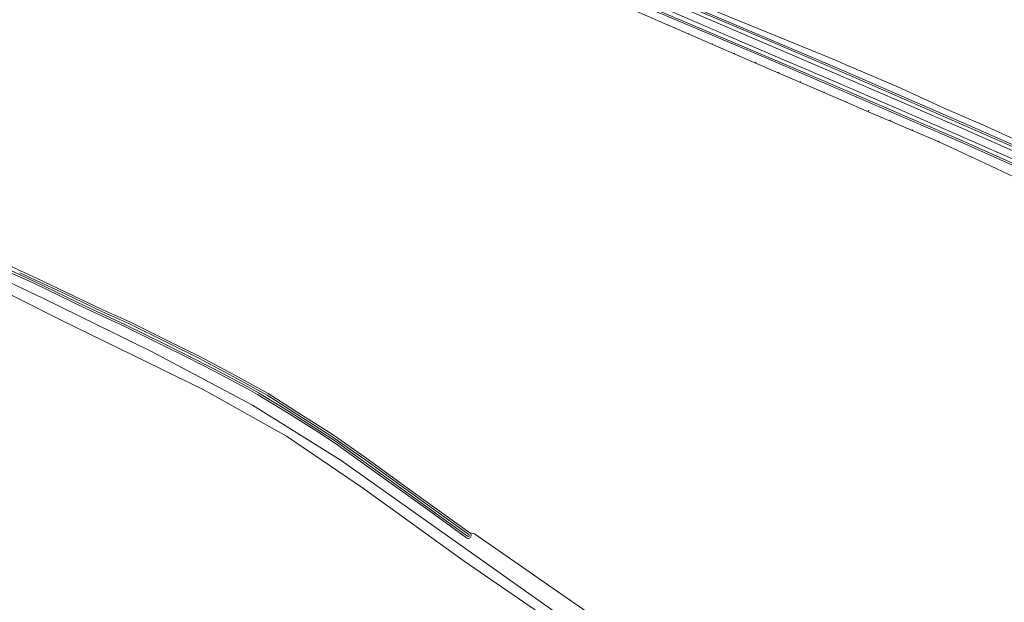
# Model space of a CAD drawing. Header units: metres. Extents: x 200176 to 205485, y 394066 to 399855.
# Tile 19 of 230: x 201466 to 201794, y 395791 to 395984. Entities that reach past the tile are written whole.
import ezdxf

# ---------------------------------------------------------------- set-up
doc = ezdxf.new("R2010")
doc.units = ezdxf.units.M
doc.layers.get('0').update_dxf_attribs({"lineweight": 25})
for name, color, linetype, lineweight in [('B-WE-GR-BOOM-S', 90, 'Continuous', 25), ('B-WE-GR-BOUWLAND-GV', 80, 'Continuous', 13), ('B-WE-GR-HOUTOPSTAND_LOOF-GV', 40, 'Continuous', 13), ('B-WE-OG-TERREIN_ERF-GV', 7, 'Continuous', 18), ('B-WE-OG-WATER-GV', 130, 'Continuous', 18), ('B-WE-OG-WATER_SLOOT-GV', 120, 'Continuous', 18), ('B-WE-OG-WEG-GV', 7, 'Continuous', 18), ('B-WE-VH-VERHARDING_ASFALT-GV', 252, 'Continuous', 18), ('B-WE-VH-VERHARDING_BETON-GV', 252, 'Continuous', 18)]:
    doc.layers.add(name, color=color, linetype=linetype, lineweight=lineweight)

# ---------------------------------------------------------------- blocks, each defined once
blk = doc.blocks.new('SGR-BOOM_01-SO')
at = {"linetype": 'ByBlock', "lineweight": 18}
h = blk.add_hatch(color=0, dxfattribs=at)
h.dxf.hatch_style = 1
edge = h.paths.add_edge_path()
edge.add_arc((0, 0), 0.25, 0, 360)
at = {"color": 0, "linetype": 'ByBlock', "lineweight": 18}
for radius in [2, 0.25]:
    blk.add_circle((0, 0), radius, dxfattribs=at)

msp = doc.modelspace()

# ---------------------------------------------------------------- linework, layer by layer
at = {"layer": 'B-WE-GR-BOUWLAND-GV', "flags": 128}
for points in [[(201797.196, 395932.086), (201783.928, 395938.308), (201783.363, 395938.573), (201771.997, 395943.913), (201761.344, 395948.387), (201748.232, 395954.001), (201740.147, 395957.566), (201719.504, 395966.353), (201709.95, 395970.484), (201678.614, 395984.083), (201664.568, 395990.231)], [(201685.394, 395992.41), (201738.369, 395970.659), (201740.999, 395969.44), (201758.598, 395962.02), (201774.166, 395954.821), (201786.877, 395949.367), (201802.359, 395942.278)], [(201584.897, 395627.632), (201662.902, 395559.381), (201690.637, 395576.237), (201724.193, 395598.193), (201761.147, 395621.527), (201803.096, 395648.015), (201821.753, 395659.795), (201825.98, 395667.83), (201747.012, 395718.272), (201719.952, 395734.775), (201690.37, 395753.502), (201661.245, 395771.941), (201644.745, 395783.286), (201614.243, 395804.259), (201580.756, 395828.434), (201555.175, 395845.818), (201527.455, 395861.361), (201480.413, 395884.344), (201450.331, 395899.42), (201437.871, 395906.038), (201431.448, 395902.144), (201414.779, 395894.851), (201355.962, 395867.98), (201270.869, 395830.66)], [(201466.672, 395900.881), (201466.678, 395900.878), (201471.959, 395898.375), (201481.726, 395893.801), (201494.029, 395887.917), (201502.979, 395883.864), (201515.684, 395877.592), (201526.285, 395872.382), (201537.907, 395866.111), (201549.002, 395860.043), (201560.462, 395852.742), (201570.3, 395846.456), (201581.919, 395838.372), (201593.282, 395830.128), (201604.425, 395822.101), (201616.162, 395813.654), (201617.67, 395813.332), (201678.718, 395770.933)]]:
    msp.add_lwpolyline(points, dxfattribs=at)
at = {"layer": 'B-WE-GR-BOUWLAND-GV'}
msp.add_lwpolyline([(201463.594, 395902.314, 0.0163524), (201466.672, 395900.881)], format="xyb", dxfattribs=at)
at = {"layer": 'B-WE-GR-HOUTOPSTAND_LOOF-GV', "flags": 128}
for points in [[(201324.793, 395979.115), (201331.379, 395973.102), (201337.119, 395968.519), (201346.272, 395962.053), (201357.855, 395954.486), (201376.033, 395943.225), (201390.434, 395934.916), (201408.667, 395924.684), (201440.162, 395907.825), (201474.024, 395891.709), (201510.007, 395874.141), (201543.874, 395856.149), (201573.296, 395837.734), (201667.699, 395770.847)], [(201614.986, 395811.996), (201604.349, 395819.743), (201586.041, 395832.908), (201571.398, 395843.369), (201565.273, 395847.453), (201555.172, 395853.839), (201545.482, 395859.677), (201542.376, 395861.424), (201531.354, 395867.35), (201521.734, 395872.256), (201513.914, 395876.08), (201501.299, 395882.347), (201488.165, 395888.369), (201471.056, 395896.695), (201462.911, 395900.408)], [(201678.718, 395770.933), (201617.67, 395813.332), (201616.162, 395813.654)]]:
    msp.add_lwpolyline(points, dxfattribs=at)
at = {"layer": 'B-WE-GR-HOUTOPSTAND_LOOF-GV'}
msp.add_lwpolyline([(201616.162, 395813.654, -1.0008027), (201614.986, 395811.996)], format="xyb", dxfattribs=at)
at = {"layer": 'B-WE-OG-TERREIN_ERF-GV', "flags": 128}
msp.add_lwpolyline([(201747.012, 395718.272), (201728.659, 395732.112), (201667.699, 395770.847), (201573.296, 395837.734), (201543.874, 395856.149), (201510.007, 395874.141), (201474.024, 395891.709), (201440.162, 395907.825), (201437.871, 395906.038), (201450.331, 395899.42), (201480.413, 395884.344), (201527.455, 395861.361), (201555.175, 395845.818), (201580.756, 395828.434), (201614.243, 395804.259), (201644.745, 395783.286), (201661.245, 395771.941), (201690.37, 395753.502), (201719.952, 395734.775)], close=True, dxfattribs=at)
at = {"layer": 'B-WE-OG-WATER-GV', "flags": 128}
for points in [[(201463.23, 395901.108), (201471.339, 395897.276), (201488.441, 395888.953), (201501.577, 395882.93), (201514.2, 395876.66), (201522.023, 395872.834), (201531.654, 395867.922), (201542.688, 395861.99), (201545.807, 395860.236), (201555.511, 395854.389), (201565.625, 395847.995), (201571.765, 395843.901), (201586.418, 395833.434), (201604.728, 395820.267), (201615.36, 395812.523)], [(201615.789, 395813.127), (201604.047, 395821.577), (201592.903, 395829.604), (201581.544, 395837.845), (201569.941, 395845.919), (201560.114, 395852.197), (201548.673, 395859.486), (201537.598, 395865.543), (201525.989, 395871.807), (201515.399, 395877.012), (201502.703, 395883.28), (201493.756, 395887.331), (201481.45, 395893.217), (201471.685, 395897.79), (201466.37, 395900.173)]]:
    msp.add_lwpolyline(points, dxfattribs=at)
at = {"layer": 'B-WE-OG-WATER-GV'}
msp.add_lwpolyline([(201615.36, 395812.523, 0.9996829), (201615.789, 395813.127)], format="xyb", dxfattribs=at)
at = {"layer": 'B-WE-OG-WATER_SLOOT-GV'}
for points in [[(201466.672, 395900.881, -0.0163524), (201463.594, 395902.314)], [(201614.986, 395811.996, 1.0008027), (201616.162, 395813.654)], [(201615.789, 395813.127, -0.9996829), (201615.36, 395812.523)]]:
    msp.add_lwpolyline(points, format="xyb", dxfattribs=at)
at = {"layer": 'B-WE-OG-WATER_SLOOT-GV', "flags": 128}
for points in [[(201462.911, 395900.408), (201471.056, 395896.695), (201488.165, 395888.369), (201501.299, 395882.347), (201513.914, 395876.08), (201521.734, 395872.256), (201531.354, 395867.35), (201542.376, 395861.424), (201545.482, 395859.677), (201555.172, 395853.839), (201565.273, 395847.453), (201571.398, 395843.369), (201586.041, 395832.908), (201604.349, 395819.743), (201614.986, 395811.996)], [(201615.36, 395812.523), (201604.728, 395820.267), (201586.418, 395833.434), (201571.765, 395843.901), (201565.625, 395847.995), (201555.511, 395854.389), (201545.807, 395860.236), (201542.688, 395861.99), (201531.654, 395867.922), (201522.023, 395872.834), (201514.2, 395876.66), (201501.577, 395882.93), (201488.441, 395888.953), (201471.339, 395897.276), (201463.23, 395901.108)], [(201466.37, 395900.173), (201471.685, 395897.79), (201481.45, 395893.217), (201493.756, 395887.331), (201502.703, 395883.28), (201515.399, 395877.012), (201525.989, 395871.807), (201537.598, 395865.543), (201548.673, 395859.486), (201560.114, 395852.197), (201569.941, 395845.919), (201581.544, 395837.845), (201592.903, 395829.604), (201604.047, 395821.577), (201615.789, 395813.127)], [(201471.959, 395898.375), (201466.678, 395900.878), (201466.672, 395900.881)], [(201616.162, 395813.654), (201604.425, 395822.101), (201593.282, 395830.128), (201581.919, 395838.372), (201570.3, 395846.456), (201560.462, 395852.742), (201549.002, 395860.043), (201537.907, 395866.111), (201526.285, 395872.382), (201515.684, 395877.592), (201502.979, 395883.864), (201494.029, 395887.917), (201481.726, 395893.801), (201471.959, 395898.375)]]:
    msp.add_lwpolyline(points, dxfattribs=at)
at = {"layer": 'B-WE-OG-WEG-GV', "flags": 128}
for points in [[(201812.021, 395929.095), (201798.963, 395935.051), (201779.849, 395943.495), (201757.175, 395953.35), (201735.73, 395962.611), (201713.84, 395972.001), (201681.269, 395985.848), (201664.445, 395993.053), (201648.088, 396000.257), (201630.816, 396008.124), (201616.103, 396015.263), (201602.17, 396022.707), (201587.606, 396031.088), (201573.512, 396039.465), (201553.108, 396051.634), (201517.561, 396073.009), (201496.391, 396085.717), (201486.318, 396091.762), (201467.392, 396103.186), (201451.037, 396113.018)], [(201454.288, 396107.559), (201480.906, 396091.476), (201512.002, 396073.206), (201540.23, 396056.19), (201566.757, 396040.276), (201592.026, 396025.258), (201603.875, 396018.448), (201611.984, 396014.274), (201617.993, 396010.902), (201624.904, 396007.612), (201633.991, 396003.582), (201653.202, 395995.206), (201664.568, 395990.231), (201678.614, 395984.083), (201709.95, 395970.484), (201719.504, 395966.353), (201740.147, 395957.566), (201748.232, 395954.001), (201761.344, 395948.387), (201771.997, 395943.913), (201783.363, 395938.573), (201783.928, 395938.308), (201797.196, 395932.086)], [(201802.359, 395942.278), (201786.877, 395949.367), (201774.166, 395954.821), (201758.598, 395962.02), (201740.999, 395969.44), (201738.369, 395970.659), (201685.394, 395992.41), (201681.579, 395995.596), (201680.35, 395996.455), (201680.274, 395995.429), (201680.71, 395992.89), (201683.86, 395991.537), (201716.533, 395977.643), (201738.233, 395968.36), (201759.936, 395958.982), (201782.253, 395949.231), (201801.167, 395940.898)]]:
    msp.add_lwpolyline(points, dxfattribs=at)
at = {"layer": 'B-WE-VH-VERHARDING_ASFALT-GV', "flags": 128}
for points in [[(201451.089, 396118.044), (201555.509, 396055.27), (201575.851, 396043.135), (201589.817, 396034.85), (201604.439, 396026.463), (201618.123, 396019.148), (201632.788, 396012.045), (201649.979, 396004.159), (201666.257, 395997.052), (201683.094, 395989.885), (201737.436, 395966.643), (201759.138, 395957.293), (201781.61, 395947.485), (201800.86, 395939.02)], [(201800.86, 395939.02), (201781.61, 395947.485), (201759.138, 395957.293), (201737.436, 395966.643), (201683.094, 395989.885), (201666.257, 395997.052), (201649.979, 396004.159), (201632.788, 396012.045), (201618.123, 396019.148), (201604.439, 396026.463), (201589.817, 396034.85), (201575.851, 396043.135), (201555.509, 396055.27), (201451.089, 396118.044)], [(201800.917, 395940.364), (201782.002, 395948.693), (201759.633, 395958.445), (201738.023, 395967.796), (201716.298, 395977.104), (201683.663, 395990.978), (201666.851, 395998.184), (201650.546, 396005.33), (201633.383, 396013.172), (201618.737, 396020.193), (201605.063, 396027.528), (201590.507, 396035.89), (201576.521, 396044.218), (201541.102, 396065.429), (201520.376, 396077.893), (201499.248, 396090.526), (201469.952, 396108.202), (201452.266, 396118.819)], [(201449.707, 396114.533), (201496.742, 396086.189), (201553.475, 396052.094), (201573.81, 396039.966), (201587.909, 396031.591), (201602.49, 396023.218), (201616.391, 396015.789), (201631.087, 396008.63), (201648.38, 396000.811), (201664.598, 395993.608), (201714.103, 395972.535), (201735.937, 395963.147), (201757.434, 395953.865), (201780.07, 395944.044), (201798.732, 395935.814)], [(201799.761, 395936.722), (201780.576, 395945.191), (201758.094, 395954.996), (201736.505, 395964.307), (201714.664, 395973.644), (201682.099, 395987.538), (201665.205, 395994.767), (201648.911, 396001.869), (201631.606, 396009.8), (201616.984, 396016.89), (201603.112, 396024.281), (201588.584, 396032.657), (201574.482, 396041.001), (201554.192, 396053.143), (201449.77, 396115.93)], [(201449.77, 396115.93), (201554.192, 396053.143), (201574.482, 396041.001), (201588.584, 396032.657), (201603.112, 396024.281), (201616.984, 396016.89), (201631.606, 396009.8), (201648.911, 396001.869), (201665.205, 395994.767), (201682.099, 395987.538), (201714.664, 395973.644), (201736.505, 395964.307), (201758.094, 395954.996), (201780.576, 395945.191), (201799.761, 395936.722)]]:
    msp.add_lwpolyline(points, dxfattribs=at)
at = {"layer": 'B-WE-VH-VERHARDING_BETON-GV', "flags": 128}
for points in [[(201452.266, 396118.819), (201469.952, 396108.202), (201499.248, 396090.526), (201520.376, 396077.893), (201541.102, 396065.429), (201576.521, 396044.218), (201590.507, 396035.89), (201605.063, 396027.528), (201618.737, 396020.193), (201633.383, 396013.172), (201650.546, 396005.33), (201666.851, 395998.184), (201683.663, 395990.978), (201716.298, 395977.104), (201738.023, 395967.796), (201759.633, 395958.445), (201782.002, 395948.693), (201800.917, 395940.364)], [(201798.732, 395935.814), (201780.07, 395944.044), (201757.434, 395953.865), (201735.937, 395963.147), (201714.103, 395972.535), (201664.598, 395993.608), (201648.38, 396000.811), (201631.087, 396008.63), (201616.391, 396015.789), (201602.49, 396023.218), (201587.909, 396031.591), (201573.81, 396039.966), (201553.475, 396052.094), (201496.742, 396086.189), (201449.707, 396114.533)], [(201451.037, 396113.018), (201467.392, 396103.186), (201486.318, 396091.762), (201496.391, 396085.717), (201517.561, 396073.009), (201553.108, 396051.634), (201573.512, 396039.465), (201587.606, 396031.088), (201602.17, 396022.707), (201616.103, 396015.263), (201630.816, 396008.124), (201648.088, 396000.257), (201664.445, 395993.053), (201681.269, 395985.848), (201713.84, 395972.001), (201735.73, 395962.611), (201757.175, 395953.35), (201779.849, 395943.495), (201798.963, 395935.051)], [(201801.167, 395940.898), (201782.253, 395949.231), (201759.936, 395958.982), (201738.233, 395968.36), (201716.533, 395977.643), (201683.86, 395991.537)]]:
    msp.add_lwpolyline(points, dxfattribs=at)

# ---------------------------------------------------------------- block references
at = {"layer": 'B-WE-GR-BOOM-S', "xscale": 0.02, "yscale": 0.02, "zscale": 0.02}
for p in [(201681.824, 395982.844), (201688.983, 395979.721), (201696.82, 395976.32), (201704.222, 395973.233), (201711.284, 395970.212), (201718.919, 395966.851), (201726.17, 395963.92), (201734.085, 395960.264), (201741.378, 395957.115), (201748.868, 395954.106), (201756.087, 395950.909), (201763.375, 395947.678), (201772.167, 395943.927), (201783.176, 395938.746), (201790.503, 395935.308)]:
    msp.add_blockref('SGR-BOOM_01-SO', p, dxfattribs=at)

doc.saveas('drawing.dxf')
